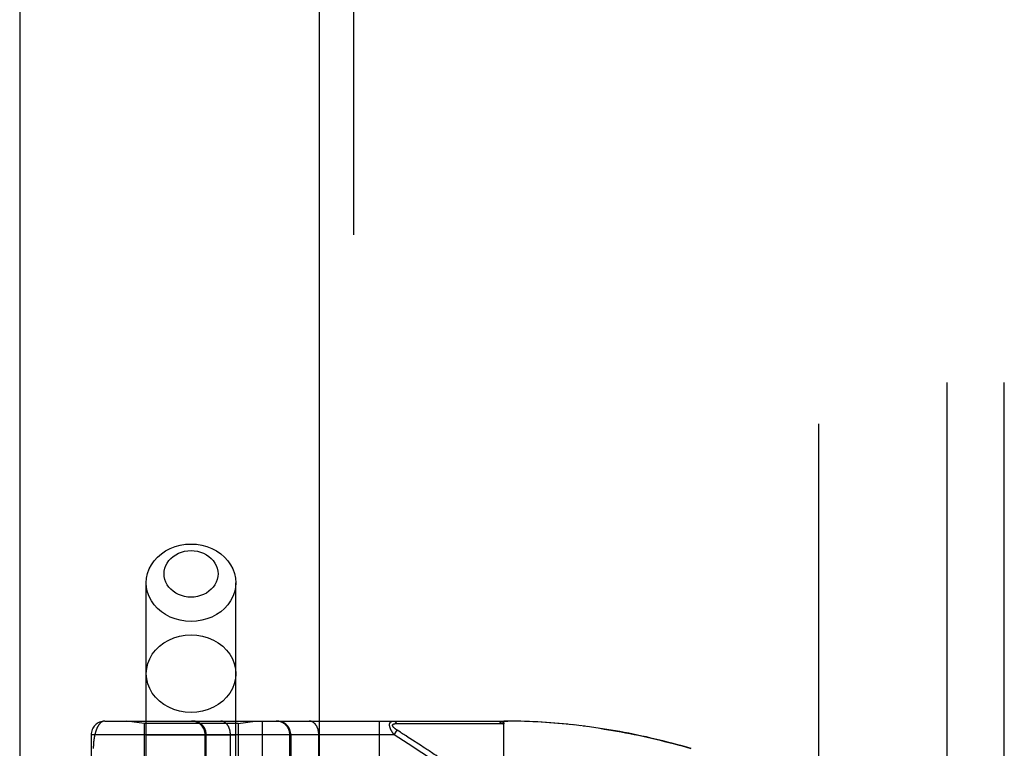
# Model space of a CAD drawing. Header units: inches. Extents: x 0 to 227, y 0 to 147.
# Tile 73 of 256: x 39.48 to 41.63, y 63.08 to 64.67. Entities that reach past the tile are written whole.
import ezdxf

# ---------------------------------------------------------------- set-up
doc = ezdxf.new("R2010")
doc.units = ezdxf.units.IN
doc.header["$LTSCALE"] = 12.466667
doc.header["$MEASUREMENT"] = 0
doc.linetypes.add('HIDDEN', pattern=[0.2, 0.1, -0.1])
doc.layers.get('0').update_dxf_attribs({"linetype": 'CONTINUOUS'})
for name, color, linetype in [('DEFAULT_2', 8, 'HIDDEN'), ('LEFTHAND_DOOR_ASSEMBLY', 7, 'CONTINUOUS'), ('SUBPANEL', 7, 'CONTINUOUS')]:
    doc.layers.add(name, color=color, linetype=linetype)

msp = doc.modelspace()

# ---------------------------------------------------------------- linework, layer by layer
at = {"color": 3, "linetype": 'Continuous'}
msp.add_line((39.4759, 111.1853), (39.4759, 36.2633), dxfattribs=at)
at = {"layer": 'DEFAULT_2', "color": 8, "linetype": 'HIDDEN'}
msp.add_line((41.2259, 37.6073), (41.2259, 106.7113), dxfattribs=at)
at = {"layer": 'LEFTHAND_DOOR_ASSEMBLY', "color": 3, "linetype": 'Continuous'}
msp.add_line((40.1317, 107.8343), (40.1317, 36.4843), dxfattribs=at)
at = {"layer": 'LEFTHAND_DOOR_ASSEMBLY', "color": 8, "linetype": 'HIDDEN'}
for p, q in [((40.2067, 107.8343), (40.2067, 36.4843)), ((39.7532, 60.2563), (39.7532, 63.4387)), ((39.9492, 60.2563), (39.9492, 63.4387)), ((39.6624, 63.1355), (40.5362, 63.1355)), ((39.7482, 63.1303), (39.7107, 63.1355)), ((39.9542, 63.1303), (39.9917, 63.1355)), ((40.0074, 60.433), (40.0074, 63.1355)), ((40.2639, 60.433), (40.2639, 63.1355)), ((40.5362, 62.4708), (40.5362, 63.1355)), ((40.5454, 63.1355), (40.5362, 63.1355)), ((40.5362, 63.1355), (40.5452, 63.1355)), ((40.5547, 63.1354), (40.5452, 63.1355)), ((40.5641, 63.1353), (40.5543, 63.1354)), ((40.5734, 63.135), (40.5634, 63.1353)), ((40.5827, 63.1348), (40.5725, 63.1351)), ((39.7482, 63.1303), (39.7482, 62.5843)), ((39.9542, 63.1303), (39.7482, 63.1303)), ((39.9542, 63.1303), (39.9542, 62.5843)), ((40.2959, 63.1055), (40.3025, 63.1156)), ((40.3013, 63.1301), (40.306, 63.1301)), ((40.3097, 63.1109), (40.3025, 63.1156)), ((40.306, 63.1301), (40.3119, 63.13)), ((40.3119, 63.13), (40.3438, 63.13)), ((40.3438, 63.13), (40.349, 63.13)), ((40.349, 63.13), (40.3826, 63.1299)), ((40.3826, 63.1299), (40.3878, 63.1299)), ((40.3878, 63.1299), (40.3932, 63.1299)), ((40.5921, 63.1344), (40.5816, 63.1348)), ((40.6014, 63.134), (40.5907, 63.1345)), ((40.6107, 63.1335), (40.5998, 63.1341)), ((40.6201, 63.133), (40.6089, 63.1336)), ((40.6295, 63.1324), (40.618, 63.1331)), ((40.6388, 63.1317), (40.6271, 63.1326)), ((40.6482, 63.131), (40.6363, 63.1319)), ((40.6576, 63.1302), (40.6454, 63.1312)), ((40.667, 63.1294), (40.6546, 63.1305)), ((40.6764, 63.1284), (40.6637, 63.1297)), ((40.6858, 63.1275), (40.6729, 63.1288)), ((40.6952, 63.1264), (40.6821, 63.1279)), ((40.7047, 63.1253), (40.6912, 63.1269)), ((40.7141, 63.1241), (40.7004, 63.1258)), ((40.7236, 63.1229), (40.7097, 63.1247)), ((40.7331, 63.1216), (40.7189, 63.1235)), ((40.7426, 63.1202), (40.7281, 63.1222)), ((39.6324, 63.1055), (39.6324, 60.463)), ((40.2959, 63.1055), (39.6324, 63.1055)), ((39.9492, 63.1043), (39.7532, 63.1043)), ((39.8823, 60.463), (39.8823, 63.1055)), ((39.8843, 60.463), (39.8843, 63.1055)), ((39.9374, 60.463), (39.9374, 63.1055)), ((40.0676, 62.5843), (40.0676, 63.1055)), ((40.0699, 63.1055), (40.0699, 62.5843)), ((40.1309, 60.463), (40.1309, 63.1055)), ((40.3268, 63.0854), (40.2959, 63.1055)), ((40.3121, 63.1093), (40.3097, 63.1109)), ((40.3145, 63.1077), (40.3121, 63.1093)), ((40.3169, 63.1062), (40.3145, 63.1077)), ((40.3268, 63.0998), (40.3221, 63.1028)), ((40.3303, 63.0975), (40.3268, 63.0998)), ((40.3555, 63.0811), (40.3303, 63.0975)), ((40.5362, 62.9488), (40.3268, 63.0854)), ((40.3594, 63.0785), (40.3555, 63.0811))]:
    msp.add_line(p, q, dxfattribs=at)
for points in [[(39.7532, 63.4387), (39.7539, 63.4489), (39.756, 63.459), (39.7595, 63.4688), (39.7644, 63.4781), (39.7705, 63.4869), (39.7778, 63.4949), (39.7862, 63.5022), (39.7955, 63.5085), (39.8056, 63.5138), (39.8164, 63.518), (39.8277, 63.5211), (39.8393, 63.5229), (39.8512, 63.5235)], [(39.8512, 63.5235), (39.863, 63.5229), (39.8746, 63.5211), (39.8859, 63.518), (39.8967, 63.5138), (39.9068, 63.5085), (39.9161, 63.5022), (39.9245, 63.4949), (39.9318, 63.4869), (39.9379, 63.4781), (39.9428, 63.4688), (39.9463, 63.459), (39.9484, 63.4489), (39.9492, 63.4387)], [(39.8512, 63.4071), (39.844, 63.4074), (39.8371, 63.4085), (39.8303, 63.4104), (39.8238, 63.4129), (39.8177, 63.4161), (39.812, 63.4199), (39.807, 63.4243), (39.8026, 63.4291), (39.7989, 63.4344), (39.796, 63.44), (39.7939, 63.4459), (39.7926, 63.452), (39.7922, 63.4582), (39.7926, 63.4643), (39.7939, 63.4704), (39.796, 63.4763), (39.7989, 63.4819), (39.8026, 63.4872), (39.807, 63.492), (39.812, 63.4964), (39.8177, 63.5002), (39.8238, 63.5034), (39.8303, 63.5059), (39.8371, 63.5078), (39.844, 63.5089), (39.8512, 63.5093)], [(39.8512, 63.5093), (39.8583, 63.5089), (39.8653, 63.5078), (39.8721, 63.5059), (39.8786, 63.5034), (39.8847, 63.5002), (39.8903, 63.4964), (39.8953, 63.492), (39.8997, 63.4872), (39.9034, 63.4819), (39.9063, 63.4763), (39.9084, 63.4704), (39.9097, 63.4643), (39.9102, 63.4582), (39.9097, 63.452), (39.9084, 63.4459), (39.9063, 63.44), (39.9034, 63.4344), (39.8997, 63.4291), (39.8953, 63.4243), (39.8903, 63.4199), (39.8847, 63.4161), (39.8786, 63.4129), (39.8721, 63.4104), (39.8653, 63.4085), (39.8583, 63.4074), (39.8512, 63.4071)], [(39.8512, 63.3538), (39.8393, 63.3544), (39.8277, 63.3563), (39.8164, 63.3593), (39.8056, 63.3635), (39.7955, 63.3688), (39.7862, 63.3751), (39.7778, 63.3824), (39.7705, 63.3904), (39.7644, 63.3992), (39.7595, 63.4086), (39.756, 63.4183), (39.7539, 63.4284), (39.7532, 63.4387)], [(39.9492, 63.4387), (39.9484, 63.4284), (39.9463, 63.4183), (39.9428, 63.4086), (39.9379, 63.3992), (39.9318, 63.3904), (39.9245, 63.3824), (39.9161, 63.3751), (39.9068, 63.3688), (39.8967, 63.3635), (39.8859, 63.3593), (39.8746, 63.3563), (39.863, 63.3544), (39.8512, 63.3538)], [(39.7532, 63.2394), (39.754, 63.2505), (39.7565, 63.2614), (39.7606, 63.2719), (39.7663, 63.2818), (39.7734, 63.2911), (39.7819, 63.2994), (39.7915, 63.3067), (39.8022, 63.3129), (39.8137, 63.3178), (39.8258, 63.3214), (39.8384, 63.3236), (39.8512, 63.3243)], [(39.8512, 63.3243), (39.864, 63.3236), (39.8765, 63.3214), (39.8887, 63.3178), (39.9002, 63.3129), (39.9108, 63.3067), (39.9205, 63.2994), (39.9289, 63.2911), (39.936, 63.2818), (39.9417, 63.2719), (39.9458, 63.2614), (39.9483, 63.2505), (39.9492, 63.2394)], [(39.8512, 63.1545), (39.8384, 63.1553), (39.8258, 63.1574), (39.8137, 63.161), (39.8022, 63.1659), (39.7915, 63.1721), (39.7819, 63.1794), (39.7734, 63.1877), (39.7663, 63.197), (39.7606, 63.2069), (39.7565, 63.2174), (39.754, 63.2283), (39.7532, 63.2394)], [(39.9492, 63.2394), (39.9483, 63.2283), (39.9458, 63.2174), (39.9417, 63.2069), (39.936, 63.197), (39.9289, 63.1877), (39.9205, 63.1794), (39.9108, 63.1721), (39.9002, 63.1659), (39.8887, 63.161), (39.8765, 63.1574), (39.864, 63.1553), (39.8512, 63.1545)], [(39.6624, 63.1355), (39.6618, 63.1355), (39.6612, 63.1355), (39.6606, 63.1354), (39.66, 63.1353), (39.6594, 63.1352), (39.6589, 63.135), (39.6583, 63.1348), (39.6578, 63.1346), (39.6572, 63.1344), (39.6567, 63.1341), (39.6561, 63.1339), (39.6556, 63.1335), (39.6551, 63.1332), (39.6546, 63.1329), (39.6541, 63.1325), (39.6536, 63.1321), (39.6531, 63.1317), (39.6527, 63.1313), (39.6522, 63.1308), (39.6517, 63.1303), (39.6513, 63.1298), (39.6509, 63.1293), (39.6504, 63.1288), (39.65, 63.1283), (39.6496, 63.1277), (39.6492, 63.1272), (39.6488, 63.1266), (39.6484, 63.126), (39.648, 63.1254), (39.6476, 63.1247), (39.6472, 63.1241), (39.6469, 63.1234), (39.6465, 63.1228), (39.6462, 63.1221), (39.6458, 63.1214), (39.6455, 63.1207), (39.6452, 63.12), (39.6449, 63.1193), (39.6446, 63.1186), (39.6443, 63.1178), (39.644, 63.1171), (39.6437, 63.1163), (39.6434, 63.1156), (39.6431, 63.1148), (39.6429, 63.114), (39.6426, 63.1132), (39.6423, 63.1125), (39.6421, 63.1117), (39.6419, 63.1109), (39.6416, 63.1101), (39.6414, 63.1092), (39.6412, 63.1084), (39.641, 63.1076), (39.6408, 63.1068), (39.6406, 63.106), (39.6404, 63.1051), (39.6402, 63.1043), (39.64, 63.1034), (39.6398, 63.1026), (39.6396, 63.1017), (39.6395, 63.1009), (39.6393, 63.1), (39.6392, 63.0992), (39.639, 63.0983), (39.6389, 63.0974), (39.6387, 63.0966), (39.6386, 63.0957), (39.6385, 63.0948), (39.6384, 63.094), (39.6383, 63.0931), (39.6381, 63.0923), (39.638, 63.0914), (39.6379, 63.0905), (39.6379, 63.0897), (39.6378, 63.0888), (39.6377, 63.088), (39.6376, 63.0871), (39.6375, 63.0863), (39.6375, 63.0855), (39.6374, 63.0846), (39.6374, 63.0838), (39.6373, 63.083), (39.6373, 63.0821), (39.6372, 63.0813), (39.6372, 63.0805), (39.6371, 63.0797), (39.6371, 63.0788), (39.6371, 63.078), (39.6371, 63.0772), (39.637, 63.0764), (39.637, 63.0755)], [(39.8843, 63.1055), (39.8843, 63.1062), (39.8843, 63.1069), (39.8843, 63.1075), (39.8842, 63.1082), (39.8842, 63.1088), (39.8841, 63.1095), (39.884, 63.1101), (39.8839, 63.1108), (39.8838, 63.1114), (39.8836, 63.112), (39.8835, 63.1127), (39.8833, 63.1133), (39.8832, 63.1139), (39.883, 63.1146), (39.8828, 63.1152), (39.8826, 63.1158), (39.8823, 63.1164), (39.8821, 63.117), (39.8818, 63.1176), (39.8816, 63.1182), (39.8813, 63.1188), (39.881, 63.1194), (39.8807, 63.12), (39.8804, 63.1205), (39.88, 63.1211), (39.8797, 63.1217), (39.8793, 63.1222), (39.879, 63.1228), (39.8786, 63.1233), (39.8782, 63.1238), (39.8778, 63.1243), (39.8774, 63.1248), (39.877, 63.1253), (39.8765, 63.1258), (39.8761, 63.1263), (39.8757, 63.1268), (39.8752, 63.1272), (39.8747, 63.1277), (39.8742, 63.1281), (39.8737, 63.1285), (39.8732, 63.1289), (39.8727, 63.1293), (39.8722, 63.1297), (39.8717, 63.1301), (39.8712, 63.1305), (39.8706, 63.1309), (39.8701, 63.1312), (39.8695, 63.1315), (39.8689, 63.1319), (39.8684, 63.1322), (39.8678, 63.1325), (39.8672, 63.1327), (39.8666, 63.133), (39.866, 63.1333), (39.8654, 63.1335), (39.8648, 63.1337), (39.8642, 63.134), (39.8636, 63.1342), (39.863, 63.1344), (39.8623, 63.1345), (39.8617, 63.1347), (39.8611, 63.1348), (39.8605, 63.135), (39.8598, 63.1351), (39.8592, 63.1352), (39.8585, 63.1353), (39.8579, 63.1354), (39.8573, 63.1354), (39.8566, 63.1355), (39.856, 63.1355), (39.8553, 63.1355), (39.8547, 63.1355)], [(39.9374, 63.1055), (39.9374, 63.1062), (39.9374, 63.1069), (39.9374, 63.1075), (39.9373, 63.1082), (39.9373, 63.1088), (39.9372, 63.1095), (39.9372, 63.1101), (39.9371, 63.1108), (39.937, 63.1114), (39.9369, 63.112), (39.9368, 63.1127), (39.9367, 63.1133), (39.9366, 63.1139), (39.9364, 63.1146), (39.9363, 63.1152), (39.9361, 63.1158), (39.936, 63.1164), (39.9358, 63.117), (39.9356, 63.1176), (39.9354, 63.1182), (39.9352, 63.1188), (39.935, 63.1194), (39.9348, 63.12), (39.9346, 63.1205), (39.9343, 63.1211), (39.9341, 63.1217), (39.9338, 63.1222), (39.9336, 63.1228), (39.9333, 63.1233), (39.933, 63.1238), (39.9327, 63.1243), (39.9325, 63.1248), (39.9321, 63.1253), (39.9318, 63.1258), (39.9315, 63.1263), (39.9312, 63.1268), (39.9309, 63.1272), (39.9305, 63.1277), (39.9302, 63.1281), (39.9298, 63.1285), (39.9295, 63.1289), (39.9291, 63.1293), (39.9287, 63.1297), (39.9284, 63.1301), (39.928, 63.1305), (39.9276, 63.1309), (39.9272, 63.1312), (39.9268, 63.1315), (39.9264, 63.1319), (39.926, 63.1322), (39.9256, 63.1325), (39.9252, 63.1327), (39.9247, 63.133), (39.9243, 63.1333), (39.9239, 63.1335), (39.9235, 63.1337), (39.923, 63.134), (39.9226, 63.1342), (39.9221, 63.1344), (39.9217, 63.1345), (39.9212, 63.1347), (39.9208, 63.1348), (39.9203, 63.135), (39.9199, 63.1351), (39.9194, 63.1352), (39.919, 63.1353), (39.9185, 63.1354), (39.918, 63.1354), (39.9176, 63.1355), (39.9171, 63.1355), (39.9167, 63.1355), (39.9162, 63.1355)], [(40.0676, 63.1055), (40.0676, 63.1062), (40.0676, 63.1069), (40.0675, 63.1075), (40.0675, 63.1082), (40.0674, 63.1088), (40.0673, 63.1095), (40.0672, 63.1101), (40.0671, 63.1108), (40.067, 63.1114), (40.0669, 63.112), (40.0667, 63.1127), (40.0666, 63.1133), (40.0664, 63.1139), (40.0662, 63.1146), (40.066, 63.1152), (40.0658, 63.1158), (40.0656, 63.1164), (40.0653, 63.117), (40.0651, 63.1176), (40.0648, 63.1182), (40.0645, 63.1188), (40.0642, 63.1194), (40.0639, 63.12), (40.0636, 63.1205), (40.0633, 63.1211), (40.0629, 63.1217), (40.0626, 63.1222), (40.0622, 63.1228), (40.0618, 63.1233), (40.0615, 63.1238), (40.0611, 63.1243), (40.0606, 63.1248), (40.0602, 63.1253), (40.0598, 63.1258), (40.0593, 63.1263), (40.0589, 63.1268), (40.0584, 63.1272), (40.058, 63.1277), (40.0575, 63.1281), (40.057, 63.1285), (40.0565, 63.1289), (40.056, 63.1293), (40.0555, 63.1297), (40.0549, 63.1301), (40.0544, 63.1305), (40.0539, 63.1309), (40.0533, 63.1312), (40.0527, 63.1315), (40.0522, 63.1319), (40.0516, 63.1322), (40.051, 63.1325), (40.0504, 63.1327), (40.0499, 63.133), (40.0493, 63.1333), (40.0487, 63.1335), (40.0481, 63.1337), (40.0474, 63.134), (40.0468, 63.1342), (40.0462, 63.1344), (40.0456, 63.1345), (40.045, 63.1347), (40.0443, 63.1348), (40.0437, 63.135), (40.0431, 63.1351), (40.0424, 63.1352), (40.0418, 63.1353), (40.0411, 63.1354), (40.0405, 63.1354), (40.0398, 63.1355), (40.0392, 63.1355), (40.0386, 63.1355), (40.0379, 63.1355)], [(40.1309, 63.1055), (40.1309, 63.1062), (40.1309, 63.1069), (40.1309, 63.1075), (40.1309, 63.1082), (40.1308, 63.1088), (40.1308, 63.1095), (40.1307, 63.1101), (40.1306, 63.1108), (40.1305, 63.1114), (40.1304, 63.112), (40.1303, 63.1127), (40.1302, 63.1133), (40.1301, 63.1139), (40.13, 63.1146), (40.1298, 63.1152), (40.1297, 63.1158), (40.1295, 63.1164), (40.1293, 63.117), (40.1292, 63.1176), (40.129, 63.1182), (40.1288, 63.1188), (40.1286, 63.1194), (40.1283, 63.12), (40.1281, 63.1205), (40.1279, 63.1211), (40.1276, 63.1217), (40.1274, 63.1222), (40.1271, 63.1228), (40.1268, 63.1233), (40.1266, 63.1238), (40.1263, 63.1243), (40.126, 63.1248), (40.1257, 63.1253), (40.1254, 63.1258), (40.1251, 63.1263), (40.1247, 63.1268), (40.1244, 63.1272), (40.1241, 63.1277), (40.1237, 63.1281), (40.1234, 63.1285), (40.123, 63.1289), (40.1227, 63.1293), (40.1223, 63.1297), (40.1219, 63.1301), (40.1215, 63.1305), (40.1211, 63.1309), (40.1207, 63.1312), (40.1203, 63.1315), (40.1199, 63.1319), (40.1195, 63.1322), (40.1191, 63.1325), (40.1187, 63.1327), (40.1183, 63.133), (40.1179, 63.1333), (40.1174, 63.1335), (40.117, 63.1337), (40.1166, 63.134), (40.1161, 63.1342), (40.1157, 63.1344), (40.1152, 63.1345), (40.1148, 63.1347), (40.1143, 63.1348), (40.1139, 63.135), (40.1134, 63.1351), (40.113, 63.1352), (40.1125, 63.1353), (40.112, 63.1354), (40.1116, 63.1354), (40.1111, 63.1355), (40.1107, 63.1355), (40.1102, 63.1355), (40.1097, 63.1355)], [(40.2959, 63.1055), (40.2954, 63.1062), (40.2949, 63.1068), (40.2945, 63.1074), (40.294, 63.1081), (40.2936, 63.1086), (40.2932, 63.1092), (40.2929, 63.1098), (40.2925, 63.1103), (40.2921, 63.1109), (40.2918, 63.1114), (40.2915, 63.1119), (40.2912, 63.1124), (40.2909, 63.1129), (40.2906, 63.1134), (40.2903, 63.1139), (40.2901, 63.1143), (40.2898, 63.1148), (40.2896, 63.1152), (40.2894, 63.1157), (40.2892, 63.1161), (40.289, 63.1165), (40.2888, 63.1169), (40.2886, 63.1173), (40.2884, 63.1177), (40.2882, 63.1181), (40.288, 63.1185), (40.2879, 63.1189), (40.2877, 63.1193), (40.2876, 63.1196), (40.2875, 63.12), (40.2873, 63.1204), (40.2872, 63.1207), (40.2871, 63.1211), (40.287, 63.1214), (40.2869, 63.1218), (40.2868, 63.1221), (40.2867, 63.1224), (40.2866, 63.1227), (40.2865, 63.1231), (40.2864, 63.1234), (40.2863, 63.1237), (40.2863, 63.124), (40.2862, 63.1243), (40.2862, 63.1246), (40.2861, 63.1249), (40.2861, 63.1252), (40.286, 63.1255), (40.286, 63.1258), (40.286, 63.1261), (40.286, 63.1263), (40.2859, 63.1266), (40.2859, 63.1269), (40.2859, 63.1272), (40.2859, 63.1274), (40.2859, 63.1277), (40.2859, 63.1279), (40.286, 63.1282), (40.286, 63.1284), (40.286, 63.1287), (40.286, 63.1289), (40.2861, 63.1292), (40.2861, 63.1294), (40.2862, 63.1296), (40.2862, 63.1299), (40.2863, 63.1301), (40.2863, 63.1303), (40.2864, 63.1305), (40.2865, 63.1307), (40.2866, 63.131), (40.2866, 63.1312), (40.2867, 63.1314), (40.2868, 63.1316), (40.2869, 63.1318), (40.2871, 63.132), (40.2872, 63.1321), (40.2873, 63.1323), (40.2874, 63.1325), (40.2876, 63.1327), (40.2877, 63.1329), (40.2878, 63.133), (40.288, 63.1332), (40.2882, 63.1334), (40.2883, 63.1335), (40.2885, 63.1337), (40.2887, 63.1338), (40.2889, 63.134), (40.2891, 63.1341), (40.2893, 63.1343), (40.2896, 63.1344), (40.2898, 63.1345), (40.2901, 63.1346), (40.2903, 63.1348), (40.2906, 63.1349), (40.2909, 63.135), (40.2912, 63.1351), (40.2915, 63.1352), (40.2919, 63.1352), (40.2922, 63.1353), (40.2926, 63.1354), (40.293, 63.1354), (40.2934, 63.1355), (40.2938, 63.1355), (40.2942, 63.1355), (40.2947, 63.1355)], [(40.2947, 63.1355), (40.2949, 63.1355), (40.2951, 63.1355), (40.2954, 63.1355), (40.2956, 63.1355), (40.2958, 63.1354), (40.296, 63.1354), (40.2962, 63.1353), (40.2965, 63.1352), (40.2967, 63.1351), (40.2969, 63.135), (40.2971, 63.1349), (40.2973, 63.1348), (40.2975, 63.1347), (40.2977, 63.1346), (40.2979, 63.1344), (40.2981, 63.1343), (40.2983, 63.1341), (40.2985, 63.1339), (40.2987, 63.1338), (40.2989, 63.1336), (40.2991, 63.1334), (40.2993, 63.1332), (40.2995, 63.133), (40.2997, 63.1327), (40.2998, 63.1325), (40.3, 63.1323), (40.3002, 63.132), (40.3004, 63.1318), (40.3005, 63.1315), (40.3007, 63.1312), (40.3008, 63.131), (40.301, 63.1307), (40.3011, 63.1304), (40.3013, 63.1301)], [(40.5234, 63.1355), (40.524, 63.1355), (40.5246, 63.1355), (40.5251, 63.1355), (40.5257, 63.1355), (40.5262, 63.1354), (40.5267, 63.1354), (40.5272, 63.1353), (40.5276, 63.1353), (40.5281, 63.1352), (40.5285, 63.1352), (40.5289, 63.1351), (40.5293, 63.135), (40.5297, 63.1349), (40.5301, 63.1348), (40.5304, 63.1348), (40.5307, 63.1347), (40.5311, 63.1346), (40.5314, 63.1345), (40.5316, 63.1344), (40.5319, 63.1343), (40.5322, 63.1342), (40.5324, 63.1341), (40.5327, 63.134), (40.5329, 63.1339), (40.5331, 63.1338), (40.5333, 63.1336), (40.5335, 63.1335), (40.5337, 63.1334), (40.5339, 63.1333), (40.5341, 63.1332), (40.5342, 63.1331), (40.5344, 63.133), (40.5345, 63.1328), (40.5347, 63.1327), (40.5348, 63.1326), (40.5349, 63.1325), (40.5351, 63.1324), (40.5352, 63.1322), (40.5353, 63.1321), (40.5354, 63.132), (40.5355, 63.1319), (40.5356, 63.1317), (40.5356, 63.1316), (40.5357, 63.1315), (40.5358, 63.1313), (40.5358, 63.1312), (40.5359, 63.1311), (40.536, 63.1309), (40.536, 63.1308), (40.536, 63.1306), (40.5361, 63.1305), (40.5361, 63.1303), (40.5361, 63.1302), (40.5361, 63.13), (40.5362, 63.1299), (40.5362, 63.1297)], [(40.5234, 63.1355), (40.5236, 63.1355), (40.5238, 63.1355), (40.5241, 63.1355), (40.5243, 63.1355), (40.5245, 63.1354), (40.5247, 63.1354), (40.525, 63.1353), (40.5252, 63.1352), (40.5254, 63.1351), (40.5256, 63.135), (40.5258, 63.1349), (40.526, 63.1348), (40.5263, 63.1347), (40.5265, 63.1345), (40.5267, 63.1344), (40.5269, 63.1342), (40.5271, 63.1341), (40.5273, 63.1339), (40.5275, 63.1337), (40.5277, 63.1335), (40.5279, 63.1333), (40.5281, 63.1331), (40.5282, 63.1329), (40.5284, 63.1326), (40.5286, 63.1324), (40.5288, 63.1321), (40.529, 63.1319), (40.5291, 63.1316), (40.5293, 63.1314), (40.5294, 63.1311), (40.5296, 63.1308), (40.5298, 63.1305), (40.5299, 63.1302), (40.53, 63.1299)], [(40.3025, 63.1156), (40.302, 63.1159), (40.3015, 63.1162), (40.301, 63.1165), (40.3006, 63.1168), (40.3002, 63.1171), (40.2998, 63.1174), (40.2994, 63.1177), (40.2991, 63.118), (40.2987, 63.1182), (40.2984, 63.1185), (40.2981, 63.1187), (40.2977, 63.119), (40.2975, 63.1192), (40.2972, 63.1195), (40.2969, 63.1197), (40.2966, 63.1199), (40.2964, 63.1201), (40.2962, 63.1204), (40.2959, 63.1206), (40.2957, 63.1208), (40.2955, 63.121), (40.2953, 63.1212), (40.2951, 63.1214), (40.2949, 63.1216), (40.2948, 63.1218), (40.2946, 63.122), (40.2944, 63.1222), (40.2943, 63.1223), (40.2941, 63.1225), (40.294, 63.1227), (40.2939, 63.1229), (40.2937, 63.123), (40.2936, 63.1232), (40.2935, 63.1234), (40.2934, 63.1235), (40.2933, 63.1237), (40.2932, 63.1239), (40.2931, 63.124), (40.293, 63.1242), (40.293, 63.1243), (40.2929, 63.1245), (40.2928, 63.1246), (40.2928, 63.1248), (40.2927, 63.1249), (40.2927, 63.1251), (40.2926, 63.1252), (40.2926, 63.1254), (40.2925, 63.1255), (40.2925, 63.1256), (40.2925, 63.1258), (40.2925, 63.1259), (40.2925, 63.126), (40.2925, 63.1261), (40.2925, 63.1263), (40.2925, 63.1264), (40.2925, 63.1265), (40.2925, 63.1266), (40.2925, 63.1268), (40.2925, 63.1269), (40.2926, 63.127), (40.2926, 63.1271), (40.2927, 63.1272), (40.2927, 63.1273), (40.2928, 63.1274), (40.2928, 63.1275), (40.2929, 63.1276), (40.293, 63.1277), (40.293, 63.1278), (40.2931, 63.1279), (40.2932, 63.128), (40.2933, 63.1281), (40.2934, 63.1282), (40.2935, 63.1283), (40.2936, 63.1284), (40.2937, 63.1285), (40.2938, 63.1286), (40.294, 63.1287), (40.2941, 63.1288), (40.2943, 63.1288), (40.2944, 63.1289), (40.2946, 63.129), (40.2947, 63.1291), (40.2949, 63.1292), (40.2951, 63.1292), (40.2953, 63.1293), (40.2955, 63.1294), (40.2957, 63.1294), (40.2959, 63.1295), (40.2961, 63.1296), (40.2964, 63.1296), (40.2966, 63.1297), (40.2969, 63.1297), (40.2972, 63.1298), (40.2975, 63.1298), (40.2978, 63.1299), (40.2981, 63.1299), (40.2984, 63.13), (40.2988, 63.13), (40.2992, 63.13), (40.2995, 63.13), (40.3, 63.1301), (40.3004, 63.1301), (40.3008, 63.1301), (40.3013, 63.1301)], [(40.3932, 63.1299), (40.3961, 63.1299), (40.3991, 63.1299), (40.4023, 63.1299), (40.4056, 63.1299), (40.4091, 63.1299), (40.4166, 63.1299)], [(40.4166, 63.1299), (40.4204, 63.1299), (40.4243, 63.1299), (40.4281, 63.1299), (40.432, 63.1299), (40.4358, 63.1299), (40.4396, 63.1299), (40.4433, 63.1299), (40.4472, 63.1299), (40.4511, 63.1299), (40.4551, 63.1299), (40.4593, 63.1299), (40.4876, 63.1299)], [(40.4876, 63.1299), (40.4929, 63.1299), (40.4984, 63.1299), (40.5042, 63.1299), (40.5103, 63.1299), (40.5166, 63.1299), (40.5232, 63.1299), (40.53, 63.1299)], [(40.53, 63.1299), (40.5311, 63.1299), (40.5321, 63.1299), (40.5331, 63.1299), (40.5341, 63.1298), (40.5351, 63.1298), (40.5362, 63.1297)], [(40.9467, 63.0754), (40.9367, 63.0782), (40.9268, 63.081), (40.9169, 63.0837), (40.907, 63.0863), (40.8972, 63.0889), (40.8874, 63.0913), (40.8776, 63.0938), (40.8678, 63.0961), (40.858, 63.0984), (40.8483, 63.1006), (40.8386, 63.1027), (40.8289, 63.1047), (40.8192, 63.1067), (40.8096, 63.1087), (40.8, 63.1105), (40.7904, 63.1123), (40.7808, 63.114), (40.7712, 63.1156), (40.7616, 63.1172), (40.7521, 63.1187), (40.7374, 63.1209)], [(40.7467, 63.1196), (40.756, 63.1181), (40.7653, 63.1166), (40.7746, 63.115), (40.7839, 63.1134), (40.7933, 63.1117), (40.8027, 63.11), (40.8121, 63.1081), (40.8215, 63.1062), (40.8309, 63.1043), (40.8404, 63.1022), (40.8499, 63.1001), (40.8594, 63.098), (40.8689, 63.0957), (40.8785, 63.0934), (40.888, 63.0911), (40.8976, 63.0886), (40.9073, 63.0861), (40.9169, 63.0835), (40.9266, 63.0809), (40.9363, 63.0782), (40.946, 63.0754)], [(40.3221, 63.1028), (40.3207, 63.1037), (40.3194, 63.1046), (40.3169, 63.1062)], [(40.3903, 63.0584), (40.387, 63.0605), (40.3839, 63.0625), (40.3809, 63.0645), (40.3779, 63.0664), (40.3752, 63.0682), (40.3725, 63.07), (40.3701, 63.0716), (40.3677, 63.0731), (40.3655, 63.0745), (40.3634, 63.0759), (40.3594, 63.0785)]]:
    msp.add_lwpolyline(points, dxfattribs=at)
for centre, start, end in [((39.6624, 63.1055), 90, 180), ((39.8523, 63.1055), 0, 90), ((40.0399, 63.1055), 0, 90)]:
    msp.add_arc(centre, 0.03, start, end, dxfattribs=at)
at = {"layer": 'SUBPANEL', "color": 8, "linetype": 'HIDDEN'}
for p, q in [((41.5072, 40.1905), (41.5072, 104.128)), ((41.6322, 40.1905), (41.6322, 104.128))]:
    msp.add_line(p, q, dxfattribs=at)

doc.saveas('drawing.dxf')
